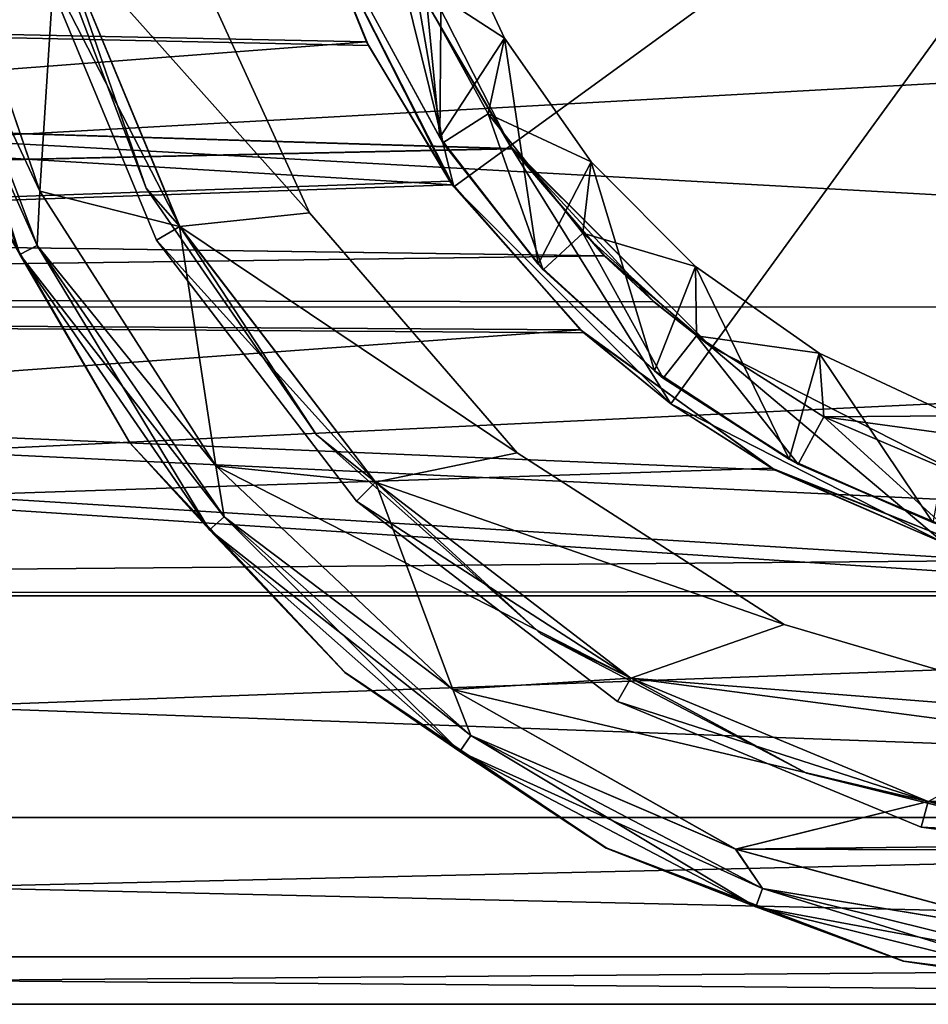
# Model space of a CAD drawing. Header units: metres. Extents: x -40 to 104, y -17 to 17.
# Tile 6 of 115: x -11.45 to -2.98, y -13 to -3.82. Entities that reach past the tile are written whole.
import ezdxf

# ---------------------------------------------------------------- set-up
doc = ezdxf.new("R2010")
doc.units = ezdxf.units.M
doc.layers.add('solid_122529', color=7, linetype='CONTINUOUS')

msp = doc.modelspace()

# ---------------------------------------------------------------- linework, layer by layer
at = {"layer": 'solid_122529'}
for points in [[(-8.083981, -2.626644, -8), (-6.876645, -4.996175, -8), (0, 0, -11.963615)], [(-6.876645, -4.996175, 1108), (-8.083981, -2.626644, 1108), (0, 0, 1111.963623)], [(-6.876645, -4.996175, -8), (-4.996175, -6.876645, -8), (0, 0, -11.963615)], [(-4.996175, -6.876645, 1108), (-6.876645, -4.996175, 1108), (0, 0, 1111.963623)], [(-4.996175, -6.876645, -8), (-2.626644, -8.083981, -8), (0, 0, -11.963615)], [(-2.626644, -8.083981, 1108), (-4.996175, -6.876645, 1108), (0, 0, 1111.963623)], [(-7.531037, -4.918827), (-8.243403, -3.61148), (-7.874624, -1.386226)], [(-7.531037, -4.918827), (-7.874624, -1.386226), (-7.514774, -2.741763)], [(-34.5, -4.17812, 4.979289), (-34.5, -2.223131, 6.108002), (-7.735525, -3.523017, 5.462218)], [(-34.5, -2.223131, -6.108002), (-34.5, -4.17812, -4.979289), (-7.732715, -3.529182, -5.458259)], [(-34.5, -4.17812, 1104.979248), (-34.5, -2.223131, 1106.108032), (-7.735662, -3.522717, 1105.462402)], [(-34.5, -2.223131, 1093.891968), (-34.5, -4.17812, 1095.020752), (-7.732871, -3.528839, 1094.541504)], [(-12.379508, -3.051275, 585.932983), (-11.264029, -5.419179, 586), (-12.225873, -2.604322, 586)], [(-12.379288, -3.05122, 550.066833), (-12.224919, -2.60877, 550), (-11.263397, -5.420496, 550)], [(-12.225873, -2.604322, 586), (-11.264029, -5.419179, 586), (-11.107872, -2.97671, 586)], [(-11.263397, -5.420496, 550), (-12.224919, -2.60877, 550), (-11.107872, -2.97671, 550)], [(-8.702356, -2.826594, 8.5), (-7.402072, -5.378777, 8.5), (-8.084156, -2.625798, 8.5)], [(-7.402072, -5.378777, 1091.5), (-8.702356, -2.826594, 1091.5), (-8.084156, -2.625798, 1091.5)], [(-7.402072, -5.378777, 8.5), (-6.876242, -4.996678, 8.5), (-8.084156, -2.625798, 8.5)], [(-7.735525, -3.523017, 5.462218), (-8.084156, -2.625798, 8.5), (-6.876242, -4.996678, 8.5)], [(-7.402072, -5.378777, 1091.5), (-8.084156, -2.625798, 1091.5), (-6.876242, -4.996678, 1091.5)], [(-7.732871, -3.528839, 1094.541504), (-6.876242, -4.996678, 1091.5), (-8.084156, -2.625798, 1091.5)], [(-7.732715, -3.529182, -5.458259), (-6.876645, -4.996175, -8), (-8.083981, -2.626644, -8)], [(-7.735662, -3.522717, 1105.462402), (-8.083981, -2.626644, 1108), (-6.876645, -4.996175, 1108)], [(-7.768133, -3.445938, 1094), (-6.928222, -3.993017, 1094), (-7.514774, -2.741763, 1094)], [(-7.531037, -4.918827), (-7.514774, -2.741763), (-6.928222, -3.993017)], [(-6.928222, -3.993017, 1094), (-6.928222, -3.993017), (-7.514774, -2.741763)], [(-7.514774, -2.741763, 1094), (-6.928222, -3.993017, 1094), (-7.514774, -2.741763)], [(-8.215815, -4.027758, 12.360306), (-8.724292, -2.758857, 12.703885), (-40.5, -3.364976, 12.556726)], [(-8.716358, -2.783795, 1087.301514), (-8.199239, -4.061405, 1087.650757), (-40.5, -3.364976, 1087.443237)], [(-10.27129, -5.390789, 557.200012), (-11.262925, -2.776062, 557.200012), (-11.108147, -2.976419, 556.812683)], [(-11.108147, -2.976419, 557.58728), (-11.262925, -2.776062, 557.200012), (-10.27129, -5.390789, 557.200012)], [(-8.702356, -2.826594, 8.5), (-8.724292, -2.758857, 12.703885), (-8.215815, -4.027758, 12.360306)], [(-8.702356, -2.826594, 1091.5), (-8.199239, -4.061405, 1087.650757), (-8.716358, -2.783795, 1087.301514)], [(-8.702356, -2.826594, 8.5), (-8.215815, -4.027758, 12.360306), (-7.440596, -5.325414, 11.859173)], [(-8.702356, -2.826594, 8.5), (-7.440596, -5.325414, 11.859173), (-7.402072, -5.378777, 8.5)], [(-7.402072, -5.378777, 1091.5), (-8.199239, -4.061405, 1087.650757), (-8.702356, -2.826594, 1091.5)], [(-11.107918, -2.976981, 586), (-8.7487, -5.622953, 586), (-9.978498, -2.930615, 586)], [(-11.107918, -2.976981, 550), (-9.978498, -2.930615, 550), (-8.7487, -5.622953, 550)], [(-9.978498, -2.930615, 550), (-9.978498, -2.930615, 586), (-8.7487, -5.622953, 586)], [(-8.7487, -5.622953, 550), (-9.978498, -2.930615, 550), (-8.7487, -5.622953, 586)], [(-11.349382, -3.041058, 557.700012), (-11.107906, -2.976354, 557.700012), (-9.959292, -5.75, 557.700012)], [(-11.349382, -3.041058, 556.700012), (-9.959292, -5.75, 556.700012), (-11.107906, -2.976354, 556.700012)], [(-11.264029, -5.419179, 586), (-9.95964, -5.749274, 586), (-11.107872, -2.97671, 586)], [(-11.263397, -5.420496, 550), (-11.107872, -2.97671, 550), (-9.95964, -5.749274, 550)], [(-11.108147, -2.976419, 556.812683), (-11.107918, -2.976981, 550), (-9.959175, -5.749933, 550)], [(-9.959292, -5.75, 556.812683), (-11.108147, -2.976419, 556.812683), (-9.959175, -5.749933, 550)], [(-10.27129, -5.390789, 557.200012), (-11.108147, -2.976419, 556.812683), (-9.959292, -5.75, 556.812683)], [(-9.959292, -5.75, 557.58728), (-11.108147, -2.976419, 557.58728), (-10.27129, -5.390789, 557.200012)], [(-11.107918, -2.976981, 586), (-11.108147, -2.976419, 557.58728), (-9.959292, -5.75, 557.58728)], [(-9.959175, -5.749933, 586), (-8.7487, -5.622953, 586), (-11.107918, -2.976981, 586)], [(-9.959175, -5.749933, 550), (-11.107918, -2.976981, 550), (-8.7487, -5.622953, 550)], [(-9.959175, -5.749933, 586), (-11.107918, -2.976981, 586), (-9.959292, -5.75, 557.58728)], [(-9.959292, -5.75, 556.700012), (-11.107872, -2.97671, 550), (-11.107906, -2.976354, 556.700012)], [(-11.107906, -2.976354, 557.700012), (-11.107872, -2.97671, 586), (-9.95964, -5.749274, 586)], [(-9.959292, -5.75, 557.700012), (-11.107906, -2.976354, 557.700012), (-9.95964, -5.749274, 586)], [(-9.959292, -5.75, 556.700012), (-9.95964, -5.749274, 550), (-11.107872, -2.97671, 550)], [(-12.379288, -3.05122, 550.066833), (-11.289363, -5.925115, 550.066833), (-12.557202, -3.095073, 550.25)], [(-12.557202, -3.095073, 550.25), (-11.451614, -6.010271, 550.25), (-11.905275, -5.221534, 550.5)], [(-11.289363, -5.925115, 550.066833), (-11.451614, -6.010271, 550.25), (-12.557202, -3.095073, 550.25)], [(-12.379508, -3.051275, 585.932983), (-11.289564, -5.92522, 585.932983), (-11.264029, -5.419179, 586)], [(-11.45173, -6.010332, 585.749756), (-11.289564, -5.92522, 585.932983), (-12.379508, -3.051275, 585.932983)], [(-12.379288, -3.05122, 550.066833), (-11.263397, -5.420496, 550), (-11.289363, -5.925115, 550.066833)], [(-10.175798, -5.875, 557.700012), (-11.349382, -3.041058, 557.700012), (-9.959292, -5.75, 557.700012)], [(-11.349382, -3.041058, 556.700012), (-10.175798, -5.875, 556.700012), (-9.959292, -5.75, 556.700012)], [(-10.175798, -5.875, 557.700012), (-10.175798, -5.875, 556.700012), (-11.349382, -3.041058, 556.700012)], [(-10.175798, -5.875, 557.700012), (-11.349382, -3.041058, 556.700012), (-11.349382, -3.041058, 557.700012)], [(16, -3.364645, -12.557036), (16, -6.499997, -11.258332), (-40.5, -3.364976, -12.556726)], [(16, -3.364645, 1112.557007), (-40.5, -3.364976, 1112.556763), (-40.5, -6.499179, 1111.258667)], [(16, -6.499997, 1111.258301), (16, -3.364645, 1112.557007), (-40.5, -6.499179, 1111.258667)], [(-8.215815, -4.027758, 12.360306), (-40.5, -3.364976, 12.556726), (-40.5, -6.499179, 11.258723)], [(16, -6.499997, -11.258332), (-40.5, -6.499179, -11.258723), (-40.5, -3.364976, -12.556726)], [(-7.415249, -5.360651, 1088.156738), (-40.5, -6.499179, 1088.741333), (-40.5, -3.364976, 1087.443237)], [(-8.199239, -4.061405, 1087.650757), (-7.415249, -5.360651, 1088.156738), (-40.5, -3.364976, 1087.443237)], [(-7.504565, -4.968048, 1093.500122), (-7.768133, -3.445938, 1094), (-8.22723, -3.648656, 1093.499878)], [(-7.768133, -3.445938, 1094), (-7.082094, -4.699769, 1094), (-6.928222, -3.993017, 1094)], [(-7.504565, -4.968048, 1093.500122), (-7.082094, -4.699769, 1094), (-7.768133, -3.445938, 1094)], [(-34.5, -4.17812, 1104.979248), (-7.735662, -3.522717, 1105.462402), (-6.859111, -5.020219, 1104.128174)], [(-34.5, -4.17812, 4.979289), (-7.735525, -3.523017, 5.462218), (-6.858924, -5.020474, 4.127848)], [(-34.5, -4.17812, 1095.020752), (-6.856606, -5.02364, 1095.875977), (-7.732871, -3.528839, 1094.541504)], [(-34.5, -4.17812, -4.979289), (-6.856398, -5.023923, -4.123685), (-7.732715, -3.529182, -5.458259)], [(-6.859111, -5.020219, 1104.128174), (-7.735662, -3.522717, 1105.462402), (-6.876645, -4.996175, 1108)], [(-6.858924, -5.020474, 4.127848), (-7.735525, -3.523017, 5.462218), (-6.876242, -4.996678, 8.5)], [(-7.732871, -3.528839, 1094.541504), (-6.856606, -5.02364, 1095.875977), (-6.876242, -4.996678, 1091.5)], [(-7.732715, -3.529182, -5.458259), (-6.856398, -5.023923, -4.123685), (-6.876645, -4.996175, -8)], [(-8.22723, -3.648656, 1093.499878), (-8.243403, -3.61148), (-7.531037, -4.918827)], [(-7.504565, -4.968048, 1093.500122), (-8.22723, -3.648656, 1093.499878), (-7.531037, -4.918827)], [(-7.440596, -5.325414, 11.859173), (-8.215815, -4.027758, 12.360306), (-40.5, -6.499179, 11.258723)], [(-6.616422, -6.100034), (-7.531037, -4.918827), (-6.928222, -3.993017)], [(-7.082094, -4.699769, 1094), (-6.121723, -5.146939, 1094), (-6.928222, -3.993017, 1094)], [(-6.616422, -6.100034), (-6.928222, -3.993017), (-6.121723, -5.146939)], [(-6.121723, -5.146939, 1094), (-6.121723, -5.146939), (-6.928222, -3.993017)], [(-6.928222, -3.993017, 1094), (-6.121723, -5.146939, 1094), (-6.928222, -3.993017)], [(-7.402072, -5.378777, 1091.5), (-7.415249, -5.360651, 1088.156738), (-8.199239, -4.061405, 1087.650757)], [(-34.5, -5.629165, 3.25), (-34.5, -4.17812, 4.979289), (-6.858924, -5.020474, 4.127848)], [(-34.5, -4.17812, -4.979289), (-34.5, -5.629165, -3.25), (-6.856398, -5.023923, -4.123685)], [(-34.5, -5.629165, 1103.25), (-34.5, -4.17812, 1104.979248), (-6.859111, -5.020219, 1104.128174)], [(-34.5, -4.17812, 1095.020752), (-34.5, -5.629165, 1096.75), (-6.856606, -5.02364, 1095.875977)], [(-6.569275, -6.151798, 1093.49939), (-7.082094, -4.699769, 1094), (-7.504565, -4.968048, 1093.500122)], [(-7.082094, -4.699769, 1094), (-6.199906, -5.809749, 1094), (-6.121723, -5.146939, 1094)], [(-6.569275, -6.151798, 1093.49939), (-6.199906, -5.809749, 1094), (-7.082094, -4.699769, 1094)], [(-7.504565, -4.968048, 1093.500122), (-7.531037, -4.918827), (-6.616422, -6.100034)], [(-34.5, -5.629165, 1103.25), (-6.859111, -5.020219, 1104.128174), (-5.997595, -6.023193, 1102.442993)], [(-34.5, -5.629165, 3.25), (-6.858924, -5.020474, 4.127848), (-5.997526, -6.023262, 2.442846)], [(-34.5, -5.629165, 1096.75), (-5.998787, -6.022006, 1097.554077), (-6.856606, -5.02364, 1095.875977)], [(-34.5, -5.629165, -3.25), (-5.998704, -6.022089, -2.44574), (-6.856398, -5.023923, -4.123685)], [(-6.569275, -6.151798, 1093.49939), (-7.504565, -4.968048, 1093.500122), (-6.616422, -6.100034)], [(-7.402072, -5.378777, 8.5), (-5.377725, -7.402592, 8.5), (-6.876242, -4.996678, 8.5)], [(-5.377725, -7.402592, 1091.5), (-7.402072, -5.378777, 1091.5), (-6.876242, -4.996678, 1091.5)], [(-5.535104, -6.450784, -0.798704), (-4.996175, -6.876645, -8), (-6.876645, -4.996175, -8)], [(-5.998704, -6.022089, -2.44574), (-5.535104, -6.450784, -0.798704), (-6.876645, -4.996175, -8)], [(-6.856398, -5.023923, -4.123685), (-5.998704, -6.022089, -2.44574), (-6.876645, -4.996175, -8)], [(-6.859111, -5.020219, 1104.128174), (-6.876645, -4.996175, 1108), (-4.996175, -6.876645, 1108)], [(-5.377725, -7.402592, 8.5), (-4.995701, -6.876725, 8.5), (-6.876242, -4.996678, 8.5)], [(-6.858924, -5.020474, 4.127848), (-6.876242, -4.996678, 8.5), (-4.995701, -6.876725, 8.5)], [(-5.377725, -7.402592, 1091.5), (-6.876242, -4.996678, 1091.5), (-4.995701, -6.876725, 1091.5)], [(-5.535113, -6.450777, 1099.201172), (-4.995701, -6.876725, 1091.5), (-6.876242, -4.996678, 1091.5)], [(-5.998787, -6.022006, 1097.554077), (-5.535113, -6.450777, 1099.201172), (-6.876242, -4.996678, 1091.5)], [(-6.856606, -5.02364, 1095.875977), (-5.998787, -6.022006, 1097.554077), (-6.876242, -4.996678, 1091.5)], [(-5.997595, -6.023193, 1102.442993), (-6.859111, -5.020219, 1104.128174), (-4.996175, -6.876645, 1108)], [(-5.997526, -6.023262, 2.442846), (-6.858924, -5.020474, 4.127848), (-4.995701, -6.876725, 8.5)], [(-11.905275, -5.221534, 550.5), (-10.425529, -7.765846, 585.5), (-11.906002, -5.219877, 585.5)], [(-11.45173, -6.010332, 585.749756), (-11.906002, -5.219877, 585.5), (-10.425529, -7.765846, 585.5)], [(-11.905275, -5.221534, 550.5), (-10.425379, -7.766046, 550.5), (-10.425529, -7.765846, 585.5)], [(-11.451614, -6.010271, 550.25), (-10.425379, -7.766046, 550.5), (-11.905275, -5.221534, 550.5)], [(-5.531419, -7.094853), (-6.616422, -6.100034), (-6.121723, -5.146939)], [(-6.199906, -5.809749, 1094), (-5.146939, -6.121723, 1094), (-6.121723, -5.146939, 1094)], [(-5.531419, -7.094853), (-6.121723, -5.146939), (-5.146939, -6.121723)], [(-5.146939, -6.121723, 1094), (-5.146939, -6.121723), (-6.121723, -5.146939)], [(-6.121723, -5.146939, 1094), (-5.146939, -6.121723, 1094), (-6.121723, -5.146939)], [(-6.219734, -6.711981, 11.133252), (-7.440596, -5.325414, 11.859173), (-40.5, -6.499179, 11.258723)], [(-7.415249, -5.360651, 1088.156738), (-6.188148, -6.741112, 1088.884399), (-40.5, -6.499179, 1088.741333)], [(-8.682725, -7.692223, 557.200012), (-10.27129, -5.390789, 557.200012), (-9.959292, -5.75, 556.812683)], [(-9.959292, -5.75, 557.58728), (-10.27129, -5.390789, 557.200012), (-8.682725, -7.692223, 557.200012)], [(-7.402072, -5.378777, 8.5), (-7.440596, -5.325414, 11.859173), (-6.219734, -6.711981, 11.133252)], [(-7.402072, -5.378777, 1091.5), (-6.188148, -6.741112, 1088.884399), (-7.415249, -5.360651, 1088.156738)], [(-7.402072, -5.378777, 8.5), (-6.219734, -6.711981, 11.133252), (-5.377725, -7.402592, 8.5)], [(-5.377725, -7.402592, 1091.5), (-6.188148, -6.741112, 1088.884399), (-7.402072, -5.378777, 1091.5)], [(-11.289564, -5.92522, 585.932983), (-9.621172, -7.980114, 586), (-11.264029, -5.419179, 586)], [(-11.289363, -5.925115, 550.066833), (-11.263397, -5.420496, 550), (-9.621193, -7.980091, 550)], [(-11.264029, -5.419179, 586), (-9.621172, -7.980114, 586), (-9.95964, -5.749274, 586)], [(-9.621193, -7.980091, 550), (-11.263397, -5.420496, 550), (-9.95964, -5.749274, 550)], [(-34.5, -6.40125, 1.128713), (-34.5, -5.629165, 3.25), (-5.997526, -6.023262, 2.442846)], [(-34.5, -5.629165, -3.25), (-34.5, -6.40125, -1.128713), (-5.998704, -6.022089, -2.44574)], [(-34.5, -6.40125, 1101.128662), (-34.5, -5.629165, 1103.25), (-5.997595, -6.023193, 1102.442993)], [(-34.5, -5.629165, 1096.75), (-34.5, -6.40125, 1098.871338), (-5.998787, -6.022006, 1097.554077)], [(-9.959175, -5.749933, 586), (-6.810571, -7.859586, 586), (-8.7487, -5.622953, 586)], [(-9.959175, -5.749933, 550), (-8.7487, -5.622953, 550), (-6.810571, -7.859586, 550)], [(-8.7487, -5.622953, 550), (-8.7487, -5.622953, 586), (-6.810571, -7.859586, 586)], [(-6.810571, -7.859586, 550), (-8.7487, -5.622953, 550), (-6.810571, -7.859586, 586)], [(-10.175798, -5.875, 557.700012), (-9.959292, -5.75, 557.700012), (-8.131552, -8.131552, 557.700012)], [(-10.175798, -5.875, 556.700012), (-8.131552, -8.131552, 556.700012), (-9.959292, -5.75, 556.700012)], [(-9.621193, -7.980091, 550), (-9.95964, -5.749274, 550), (-8.131073, -8.132223, 550)], [(-8.131552, -8.131552, 556.700012), (-8.131073, -8.132223, 550), (-9.95964, -5.749274, 550)], [(-8.131552, -8.131552, 556.700012), (-9.95964, -5.749274, 550), (-9.959292, -5.75, 556.700012)], [(-9.621172, -7.980114, 586), (-8.131073, -8.132223, 586), (-9.95964, -5.749274, 586)], [(-9.959292, -5.75, 557.700012), (-9.95964, -5.749274, 586), (-8.131073, -8.132223, 586)], [(-9.959292, -5.75, 556.812683), (-9.959175, -5.749933, 550), (-8.1321, -8.131248, 550)], [(-9.959175, -5.749933, 586), (-9.959292, -5.75, 557.58728), (-8.131728, -8.131728, 557.58728)], [(-8.131552, -8.131552, 557.700012), (-9.959292, -5.75, 557.700012), (-8.131073, -8.132223, 586)], [(-8.131728, -8.131728, 556.812683), (-9.959292, -5.75, 556.812683), (-8.1321, -8.131248, 550)], [(-8.682725, -7.692223, 557.200012), (-9.959292, -5.75, 556.812683), (-8.131728, -8.131728, 556.812683)], [(-8.131728, -8.131728, 557.58728), (-9.959292, -5.75, 557.58728), (-8.682725, -7.692223, 557.200012)], [(-8.1321, -8.131248, 586), (-6.810571, -7.859586, 586), (-9.959175, -5.749933, 586)], [(-8.1321, -8.131248, 550), (-9.959175, -5.749933, 550), (-6.810571, -7.859586, 550)], [(-8.1321, -8.131248, 586), (-9.959175, -5.749933, 586), (-8.131728, -8.131728, 557.58728)], [(-5.449533, -7.162583, 1093.498413), (-6.199906, -5.809749, 1094), (-6.569275, -6.151798, 1093.49939)], [(-6.199906, -5.809749, 1094), (-5.13747, -6.76867, 1094), (-5.146939, -6.121723, 1094)], [(-5.449533, -7.162583, 1093.498413), (-5.13747, -6.76867, 1094), (-6.199906, -5.809749, 1094)], [(-11.45173, -6.010332, 585.749756), (-9.680597, -8.576261, 585.749756), (-11.289564, -5.92522, 585.932983)], [(-11.289363, -5.925115, 550.066833), (-9.543342, -8.454663, 550.066833), (-11.451614, -6.010271, 550.25)], [(-11.289564, -5.92522, 585.932983), (-9.543511, -8.454814, 585.932983), (-9.621172, -7.980114, 586)], [(-9.680597, -8.576261, 585.749756), (-9.543511, -8.454814, 585.932983), (-11.289564, -5.92522, 585.932983)], [(-11.289363, -5.925115, 550.066833), (-9.621193, -7.980091, 550), (-9.543342, -8.454663, 550.066833)], [(-8.308325, -8.308325, 557.700012), (-10.175798, -5.875, 557.700012), (-8.131552, -8.131552, 557.700012)], [(-10.175798, -5.875, 556.700012), (-8.308325, -8.308325, 556.700012), (-8.131552, -8.131552, 556.700012)], [(-8.308325, -8.308325, 557.700012), (-8.308325, -8.308325, 556.700012), (-10.175798, -5.875, 556.700012)], [(-8.308325, -8.308325, 557.700012), (-10.175798, -5.875, 556.700012), (-10.175798, -5.875, 557.700012)], [(-34.5, -6.40125, 1098.871338), (-5.535113, -6.450777, 1099.201172), (-5.998787, -6.022006, 1097.554077)], [(-34.5, -6.40125, -1.128713), (-5.535104, -6.450784, -0.798704), (-5.998704, -6.022089, -2.44574)], [(-34.5, -6.40125, 1101.128662), (-5.997595, -6.023193, 1102.442993), (-5.533497, -6.452163, 1100.787231)], [(-34.5, -6.40125, 1.128713), (-5.997526, -6.023262, 2.442846), (-5.533494, -6.452166, 0.787211)], [(-11.45173, -6.010332, 585.749756), (-10.425529, -7.765846, 585.5), (-9.680597, -8.576261, 585.749756)], [(-11.451614, -6.010271, 550.25), (-9.680499, -8.576174, 550.25), (-10.425379, -7.766046, 550.5)], [(-9.543342, -8.454663, 550.066833), (-9.680499, -8.576174, 550.25), (-11.451614, -6.010271, 550.25)], [(-5.533497, -6.452163, 1100.787231), (-5.997595, -6.023193, 1102.442993), (-4.996175, -6.876645, 1108)], [(-5.533494, -6.452166, 0.787211), (-5.997526, -6.023262, 2.442846), (-4.995701, -6.876725, 8.5)], [(-6.569275, -6.151798, 1093.49939), (-6.616422, -6.100034), (-5.531419, -7.094853)], [(-4.2747, -7.916658), (-5.531419, -7.094853), (-5.146939, -6.121723)], [(-4.2747, -7.916658), (-5.146939, -6.121723), (-3.993017, -6.928222)], [(-3.993017, -6.928222, 1094), (-3.993017, -6.928222), (-5.146939, -6.121723)], [(-5.146939, -6.121723, 1094), (-3.993017, -6.928222, 1094), (-5.146939, -6.121723)], [(-5.13747, -6.76867, 1094), (-3.993017, -6.928222, 1094), (-5.146939, -6.121723, 1094)], [(-5.449533, -7.162583, 1093.498413), (-6.569275, -6.151798, 1093.49939), (-5.531419, -7.094853)], [(-34.5, -6.40125, 1.128713), (-5.533494, -6.452166, 0.787211), (-5.535104, -6.450784, -0.798704)], [(-34.5, -6.40125, -1.128713), (-34.5, -6.40125, 1.128713), (-5.535104, -6.450784, -0.798704)], [(-34.5, -6.40125, 1101.128662), (-5.533497, -6.452163, 1100.787231), (-5.535113, -6.450777, 1099.201172)], [(-34.5, -6.40125, 1098.871338), (-34.5, -6.40125, 1101.128662), (-5.535113, -6.450777, 1099.201172)], [(-6.219734, -6.711981, 11.133252), (-40.5, -6.499179, 11.258723), (-40.5, -9.192948, 9.191648)], [(16, -9.192387, -9.192389), (-40.5, -9.192948, -9.191648), (-40.5, -6.499179, -11.258723)], [(16, -6.499997, -11.258332), (16, -9.192387, -9.192389), (-40.5, -6.499179, -11.258723)], [(16, -6.499997, 1111.258301), (-40.5, -6.499179, 1111.258667), (-40.5, -9.192948, 1109.19165)], [(0, -9.15, 1090.765381), (-40.5, -9.192948, 1090.80835), (-40.5, -6.499179, 1088.741333)], [(-2.247114, -8.869053, 1090.495239), (0, -9.15, 1090.765381), (-40.5, -6.499179, 1088.741333)], [(-4.40385, -8.019979, 1089.768677), (-2.247114, -8.869053, 1090.495239), (-40.5, -6.499179, 1088.741333)], [(-6.188148, -6.741112, 1088.884399), (-4.40385, -8.019979, 1089.768677), (-40.5, -6.499179, 1088.741333)], [(16, -9.192387, 1109.192383), (16, -6.499997, 1111.258301), (-40.5, -9.192948, 1109.19165)], [(-5.535113, -6.450777, 1099.201172), (-4.996175, -6.876645, 1108), (-4.995701, -6.876725, 1091.5)], [(-5.535113, -6.450777, 1099.201172), (-5.533497, -6.452163, 1100.787231), (-4.996175, -6.876645, 1108)], [(-5.535104, -6.450784, -0.798704), (-4.995701, -6.876725, 8.5), (-4.996175, -6.876645, -8)], [(-5.535104, -6.450784, -0.798704), (-5.533494, -6.452166, 0.787211), (-4.995701, -6.876725, 8.5)], [(-4.436827, -8.001779, 10.245562), (-6.219734, -6.711981, 11.133252), (-40.5, -9.192948, 9.191648)], [(-5.377725, -7.402592, 8.5), (-6.219734, -6.711981, 11.133252), (-4.436827, -8.001779, 10.245562)], [(-5.377725, -7.402592, 1091.5), (-4.40385, -8.019979, 1089.768677), (-6.188148, -6.741112, 1088.884399)], [(-4.18893, -7.965731, 1093.499268), (-5.13747, -6.76867, 1094), (-5.449533, -7.162583, 1093.498413)], [(-5.13747, -6.76867, 1094), (-3.949782, -7.522547, 1094), (-3.993017, -6.928222, 1094)], [(-4.18893, -7.965731, 1093.499268), (-3.949782, -7.522547, 1094), (-5.13747, -6.76867, 1094)], [(-5.377725, -7.402592, 8.5), (-2.828222, -8.70175, 8.5), (-4.995701, -6.876725, 8.5)], [(-2.828222, -8.70175, 1091.5), (-5.377725, -7.402592, 1091.5), (-4.995701, -6.876725, 1091.5)], [(-4.996175, -6.876645, -8), (-4.995701, -6.876725, 8.5), (-2.62731, -8.083592, 8.5)], [(-4.996175, -6.876645, -8), (-2.62731, -8.083592, 8.5), (-2.626644, -8.083981, -8)], [(-2.626644, -8.083981, 1108), (-4.995701, -6.876725, 1091.5), (-4.996175, -6.876645, 1108)], [(-2.828222, -8.70175, 8.5), (-2.62731, -8.083592, 8.5), (-4.995701, -6.876725, 8.5)], [(-2.828222, -8.70175, 1091.5), (-4.995701, -6.876725, 1091.5), (-2.62731, -8.083592, 1091.5)], [(-2.626644, -8.083981, 1108), (-2.62731, -8.083592, 1091.5), (-4.995701, -6.876725, 1091.5)], [(-2.935197, -8.507244), (-4.2747, -7.916658), (-3.993017, -6.928222)], [(-2.935197, -8.507244), (-3.993017, -6.928222), (-2.744321, -7.514265)], [(-2.744321, -7.514265, 1094), (-2.744321, -7.514265), (-3.993017, -6.928222)], [(-3.993017, -6.928222, 1094), (-2.744321, -7.514265, 1094), (-3.993017, -6.928222)], [(-3.949782, -7.522547, 1094), (-2.744321, -7.514265, 1094), (-3.993017, -6.928222, 1094)], [(-5.449533, -7.162583, 1093.498413), (-5.531419, -7.094853), (-4.2747, -7.916658)], [(-4.18893, -7.965731, 1093.499268), (-5.449533, -7.162583, 1093.498413), (-4.2747, -7.916658)], [(-5.377725, -7.402592, 8.5), (-4.436827, -8.001779, 10.245562), (-2.828222, -8.70175, 8.5)], [(-2.828222, -8.70175, 1091.5), (-4.40385, -8.019979, 1089.768677), (-5.377725, -7.402592, 1091.5)], [(-2.828549, -8.543963, 1093.50061), (-3.949782, -7.522547, 1094), (-4.18893, -7.965731, 1093.499268)], [(-3.949782, -7.522547, 1094), (-1.418193, -7.868265, 1094), (-2.744321, -7.514265, 1094)], [(-3.949782, -7.522547, 1094), (-2.661745, -8.072287, 1094), (-1.418193, -7.868265, 1094)], [(-2.828549, -8.543963, 1093.50061), (-2.661745, -8.072287, 1094), (-3.949782, -7.522547, 1094)], [(-6.589551, -9.546613, 557.200012), (-8.682725, -7.692223, 557.200012), (-8.131728, -8.131728, 556.812683)], [(-8.131728, -8.131728, 557.58728), (-8.682725, -7.692223, 557.200012), (-6.589551, -9.546613, 557.200012)], [(-8.417995, -9.90643, 550.5), (-8.416941, -9.907326, 585.5), (-10.425529, -7.765846, 585.5)], [(-9.680597, -8.576261, 585.749756), (-10.425529, -7.765846, 585.5), (-8.416941, -9.907326, 585.5)], [(-10.425379, -7.766046, 550.5), (-8.417995, -9.90643, 550.5), (-10.425529, -7.765846, 585.5)], [(-9.680499, -8.576174, 550.25), (-8.417995, -9.90643, 550.5), (-10.425379, -7.766046, 550.5)], [(-8.1321, -8.131248, 586), (-4.320829, -9.459836, 586), (-6.810571, -7.859586, 586)], [(-8.1321, -8.131248, 550), (-6.810571, -7.859586, 550), (-4.320829, -9.459836, 550)], [(-6.810571, -7.859586, 550), (-6.810571, -7.859586, 586), (-4.320829, -9.459836, 586)], [(-4.320829, -9.459836, 550), (-6.810571, -7.859586, 550), (-4.320829, -9.459836, 586)], [(-9.621193, -7.980091, 550), (-8.131073, -8.132223, 550), (-5.750478, -9.958833, 550)], [(-7.412029, -10.065327, 550), (-9.621193, -7.980091, 550), (-5.750478, -9.958833, 550)], [(-9.543342, -8.454663, 550.066833), (-9.621193, -7.980091, 550), (-7.412029, -10.065327, 550)], [(-9.621172, -7.980114, 586), (-7.410626, -10.066359, 586), (-8.131073, -8.132223, 586)], [(-9.543511, -8.454814, 585.932983), (-7.410626, -10.066359, 586), (-9.621172, -7.980114, 586)], [(-4.18893, -7.965731, 1093.499268), (-4.2747, -7.916658), (-2.935197, -8.507244)], [(-2.828549, -8.543963, 1093.50061), (-4.18893, -7.965731, 1093.499268), (-2.935197, -8.507244)], [(-2.269414, -8.863354, 9.510045), (-4.436827, -8.001779, 10.245562), (-40.5, -9.192948, 9.191648)], [(-2.828222, -8.70175, 8.5), (-4.436827, -8.001779, 10.245562), (-2.269414, -8.863354, 9.510045)], [(-2.828222, -8.70175, 1091.5), (-2.247114, -8.869053, 1090.495239), (-4.40385, -8.019979, 1089.768677)], [(-8.308325, -8.308325, 557.700012), (-8.131552, -8.131552, 557.700012), (-5.75, -9.959292, 557.700012)], [(-8.308325, -8.308325, 556.700012), (-5.75, -9.959292, 556.700012), (-8.131552, -8.131552, 556.700012)], [(-5.75, -9.959292, 586), (-4.320829, -9.459836, 586), (-8.1321, -8.131248, 586)], [(-5.75, -9.959292, 550), (-8.1321, -8.131248, 550), (-4.320829, -9.459836, 550)], [(-8.131728, -8.131728, 556.812683), (-8.1321, -8.131248, 550), (-5.75, -9.959292, 550)], [(-8.1321, -8.131248, 586), (-8.131728, -8.131728, 557.58728), (-5.75, -9.959292, 557.58728)], [(-5.75, -9.959292, 586), (-8.1321, -8.131248, 586), (-5.75, -9.959292, 557.58728)], [(-5.75, -9.959292, 556.812683), (-8.131728, -8.131728, 556.812683), (-5.75, -9.959292, 550)], [(-6.589551, -9.546613, 557.200012), (-8.131728, -8.131728, 556.812683), (-5.75, -9.959292, 556.812683)], [(-5.75, -9.959292, 557.58728), (-8.131728, -8.131728, 557.58728), (-6.589551, -9.546613, 557.200012)], [(-5.75, -9.959292, 556.700012), (-8.131073, -8.132223, 550), (-8.131552, -8.131552, 556.700012)], [(-8.131552, -8.131552, 557.700012), (-8.131073, -8.132223, 586), (-5.750478, -9.958833, 586)], [(-5.75, -9.959292, 557.700012), (-8.131552, -8.131552, 557.700012), (-5.750478, -9.958833, 586)], [(-5.75, -9.959292, 556.700012), (-5.750478, -9.958833, 550), (-8.131073, -8.132223, 550)], [(-7.410626, -10.066359, 586), (-5.750478, -9.958833, 586), (-8.131073, -8.132223, 586)], [(-5.875, -10.175798, 557.700012), (-8.308325, -8.308325, 557.700012), (-5.75, -9.959292, 557.700012)], [(-8.308325, -8.308325, 556.700012), (-5.875, -10.175798, 556.700012), (-5.75, -9.959292, 556.700012)], [(-5.875, -10.175798, 557.700012), (-5.875, -10.175798, 556.700012), (-8.308325, -8.308325, 556.700012)], [(-5.875, -10.175798, 557.700012), (-8.308325, -8.308325, 556.700012), (-8.308325, -8.308325, 557.700012)], [(-9.680597, -8.576261, 585.749756), (-7.346863, -10.643768, 585.749756), (-9.543511, -8.454814, 585.932983)], [(-9.543342, -8.454663, 550.066833), (-7.242697, -10.492857, 550.066833), (-9.680499, -8.576174, 550.25)], [(-9.543511, -8.454814, 585.932983), (-7.242826, -10.493044, 585.932983), (-7.410626, -10.066359, 586)], [(-7.346863, -10.643768, 585.749756), (-7.242826, -10.493044, 585.932983), (-9.543511, -8.454814, 585.932983)], [(-9.543342, -8.454663, 550.066833), (-7.412029, -10.065327, 550), (-7.242697, -10.492857, 550.066833)], [(-9.680597, -8.576261, 585.749756), (-8.416941, -9.907326, 585.5), (-7.346863, -10.643768, 585.749756)], [(-9.680499, -8.576174, 550.25), (-7.346788, -10.643661, 550.25), (-8.417995, -9.90643, 550.5)], [(-7.242697, -10.492857, 550.066833), (-7.346788, -10.643661, 550.25), (-9.680499, -8.576174, 550.25)], [(0, -9.15, 9.234582), (-2.269414, -8.863354, 9.510045), (-40.5, -9.192948, 9.191648)], [(0, -9.15, 9.234582), (-40.5, -9.192948, 9.191648), (16, -9.192387, 9.192389)], [(16, -9.192387, 1090.807617), (-40.5, -9.192948, 1090.80835), (0, -9.15, 1090.765381)], [(16, -9.192387, 9.192389), (-40.5, -9.192948, 9.191648), (-40.5, -11.257812, 6.50054)], [(16, -11.258329, 6.500001), (16, -9.192387, 9.192389), (-40.5, -11.257812, 6.50054)], [(16, -9.192387, -9.192389), (16, -11.258329, -6.500001), (-40.5, -9.192948, -9.191648)], [(16, -9.192387, 1109.192383), (-40.5, -9.192948, 1109.19165), (-40.5, -11.257812, 1106.500488)], [(16, -11.258329, 1106.5), (16, -9.192387, 1109.192383), (-40.5, -11.257812, 1106.500488)], [(16, -9.192387, 1090.807617), (16, -11.258329, 1093.5), (-40.5, -9.192948, 1090.80835)], [(16, -11.258329, -6.500001), (-40.5, -11.257812, -6.50054), (-40.5, -9.192948, -9.191648)], [(16, -11.258329, 1093.5), (-40.5, -11.257812, 1093.499512), (-40.5, -9.192948, 1090.80835)], [(-5.75, -9.959292, 586), (-1.480522, -10.294063, 586), (-4.320829, -9.459836, 586)], [(-5.75, -9.959292, 550), (-4.320829, -9.459836, 550), (-1.480522, -10.294063, 550)], [(-4.320829, -9.459836, 550), (-4.320829, -9.459836, 586), (-1.480522, -10.294063, 586)], [(-1.480522, -10.294063, 550), (-4.320829, -9.459836, 550), (-1.480522, -10.294063, 586)], [(-4.113417, -10.846189, 557.200012), (-6.589551, -9.546613, 557.200012), (-5.75, -9.959292, 556.812683)], [(-5.75, -9.959292, 557.58728), (-6.589551, -9.546613, 557.200012), (-4.113417, -10.846189, 557.200012)], [(-8.417995, -9.90643, 550.5), (-5.982241, -11.541784, 550.5), (-8.416941, -9.907326, 585.5)], [(-7.346788, -10.643661, 550.25), (-5.982241, -11.541784, 550.5), (-8.417995, -9.90643, 550.5)], [(-5.982241, -11.541784, 550.5), (-5.979807, -11.543046, 585.5), (-8.416941, -9.907326, 585.5)], [(-7.346863, -10.643768, 585.749756), (-8.416941, -9.907326, 585.5), (-5.979807, -11.543046, 585.5)], [(-7.412029, -10.065327, 550), (-5.750478, -9.958833, 550), (-2.975882, -11.108272, 550)], [(-7.410626, -10.066359, 586), (-2.975882, -11.108272, 586), (-5.750478, -9.958833, 586)], [(-5.875, -10.175798, 557.700012), (-5.75, -9.959292, 557.700012), (-2.976354, -11.107906, 557.700012)], [(-5.875, -10.175798, 556.700012), (-2.976354, -11.107906, 556.700012), (-5.75, -9.959292, 556.700012)], [(-2.976354, -11.107906, 556.700012), (-2.975882, -11.108272, 550), (-5.750478, -9.958833, 550)], [(-2.976354, -11.107906, 556.700012), (-5.750478, -9.958833, 550), (-5.75, -9.959292, 556.700012)], [(-5.75, -9.959292, 557.700012), (-5.750478, -9.958833, 586), (-2.975882, -11.108272, 586)], [(-2.976354, -11.107906, 557.700012), (-5.75, -9.959292, 557.700012), (-2.975882, -11.108272, 586)], [(-2.975817, -11.10823, 586), (-1.480522, -10.294063, 586), (-5.75, -9.959292, 586)], [(2.975817, -11.10823, 550), (-5.75, -9.959292, 550), (-1.480522, -10.294063, 550)], [(2.975817, -11.10823, 550), (-2.975817, -11.10823, 550), (-5.75, -9.959292, 550)], [(-5.75, -9.959292, 556.812683), (-5.75, -9.959292, 550), (-2.975817, -11.10823, 550)], [(-2.976419, -11.108147, 556.812683), (-5.75, -9.959292, 556.812683), (-2.975817, -11.10823, 550)], [(-4.113417, -10.846189, 557.200012), (-5.75, -9.959292, 556.812683), (-2.976419, -11.108147, 556.812683)], [(-2.976419, -11.108147, 557.58728), (-5.75, -9.959292, 557.58728), (-4.113417, -10.846189, 557.200012)], [(-5.75, -9.959292, 586), (-5.75, -9.959292, 557.58728), (-2.976419, -11.108147, 557.58728)], [(-2.975817, -11.10823, 586), (-5.75, -9.959292, 586), (-2.976419, -11.108147, 557.58728)], [(-4.773319, -11.552762, 550), (-7.412029, -10.065327, 550), (-2.975882, -11.108272, 550)], [(-7.242697, -10.492857, 550.066833), (-7.412029, -10.065327, 550), (-4.773319, -11.552762, 550)], [(-7.410626, -10.066359, 586), (-4.770185, -11.554051, 586), (-2.975882, -11.108272, 586)], [(-7.242826, -10.493044, 585.932983), (-4.770185, -11.554051, 586), (-7.410626, -10.066359, 586)], [(-3.041058, -11.349382, 557.700012), (-5.875, -10.175798, 557.700012), (-2.976354, -11.107906, 557.700012)], [(-5.875, -10.175798, 556.700012), (-3.041058, -11.349382, 556.700012), (-2.976354, -11.107906, 556.700012)], [(-3.041058, -11.349382, 557.700012), (-3.041058, -11.349382, 556.700012), (-5.875, -10.175798, 556.700012)], [(-3.041058, -11.349382, 557.700012), (-5.875, -10.175798, 556.700012), (-5.875, -10.175798, 557.700012)], [(-7.346863, -10.643768, 585.749756), (-4.586156, -12.092699, 585.749756), (-7.242826, -10.493044, 585.932983)], [(-7.242697, -10.492857, 550.066833), (-4.521132, -11.921245, 550.066833), (-7.346788, -10.643661, 550.25)], [(-7.242826, -10.493044, 585.932983), (-4.521212, -11.921456, 585.932983), (-4.770185, -11.554051, 586)], [(-4.586156, -12.092699, 585.749756), (-4.521212, -11.921456, 585.932983), (-7.242826, -10.493044, 585.932983)], [(-7.242697, -10.492857, 550.066833), (-4.773319, -11.552762, 550), (-4.521132, -11.921245, 550.066833)], [(-7.346863, -10.643768, 585.749756), (-5.979807, -11.543046, 585.5), (-4.586156, -12.092699, 585.749756)], [(-7.346788, -10.643661, 550.25), (-4.58611, -12.092577, 550.25), (-5.982241, -11.541784, 550.5)], [(-4.521132, -11.921245, 550.066833), (-4.58611, -12.092577, 550.25), (-7.346788, -10.643661, 550.25)], [(-1.398226, -11.515423, 557.200012), (-4.113417, -10.846189, 557.200012), (-2.976419, -11.108147, 556.812683)], [(-2.976419, -11.108147, 557.58728), (-4.113417, -10.846189, 557.200012), (-1.398226, -11.515423, 557.200012)], [(-4.773319, -11.552762, 550), (-2.975882, -11.108272, 550), (0, -11.499799, 550)], [(-4.770185, -11.554051, 586), (0, -11.499799, 586), (-2.975882, -11.108272, 586)], [(-3.041058, -11.349382, 557.700012), (-2.976354, -11.107906, 557.700012), (0, -11.5, 557.700012)], [(-3.041058, -11.349382, 556.700012), (0, -11.5, 556.700012), (-2.976354, -11.107906, 556.700012)], [(-2.976419, -11.108147, 556.812683), (-2.975817, -11.10823, 550), (0, -11.499866, 550)], [(0, -11.5, 556.812683), (-2.976419, -11.108147, 556.812683), (0, -11.499866, 550)], [(-1.398226, -11.515423, 557.200012), (-2.976419, -11.108147, 556.812683), (0, -11.5, 556.812683)], [(0, -11.5, 557.58728), (-2.976419, -11.108147, 557.58728), (-1.398226, -11.515423, 557.200012)], [(-2.975817, -11.10823, 586), (-2.976419, -11.108147, 557.58728), (0, -11.5, 557.58728)], [(0, -11.5, 556.700012), (-2.975882, -11.108272, 550), (-2.976354, -11.107906, 556.700012)], [(-2.976354, -11.107906, 557.700012), (-2.975882, -11.108272, 586), (0, -11.499799, 586)], [(0, -11.5, 557.700012), (-2.976354, -11.107906, 557.700012), (0, -11.499799, 586)], [(0, -11.5, 556.700012), (0, -11.499799, 550), (-2.975882, -11.108272, 550)], [(16, -11.258329, 6.500001), (-40.5, -11.257812, 6.50054), (-40.5, -12.557177, 3.36404)], [(16, -12.557034, -3.364651), (-40.5, -12.557177, -3.36404), (-40.5, -11.257812, -6.50054)], [(16, -11.258329, -6.500001), (16, -12.557034, -3.364651), (-40.5, -11.257812, -6.50054)], [(16, -11.258329, 1106.5), (-40.5, -11.257812, 1106.500488), (-40.5, -12.557177, 1103.364014)], [(16, -12.557034, 1096.635376), (-40.5, -12.557177, 1096.635986), (-40.5, -11.257812, 1093.499512)], [(16, -11.258329, 1093.5), (16, -12.557034, 1096.635376), (-40.5, -11.257812, 1093.499512)], [(16, -12.557034, 3.364651), (16, -11.258329, 6.500001), (-40.5, -12.557177, 3.36404)], [(16, -12.557034, 1103.364624), (16, -11.258329, 1106.5), (-40.5, -12.557177, 1103.364014)], [(0, -11.75, 557.700012), (-3.041058, -11.349382, 557.700012), (0, -11.5, 557.700012)], [(-3.041058, -11.349382, 556.700012), (0, -11.75, 556.700012), (0, -11.5, 556.700012)], [(0, -11.75, 557.700012), (0, -11.75, 556.700012), (-3.041058, -11.349382, 556.700012)], [(0, -11.75, 557.700012), (-3.041058, -11.349382, 556.700012), (-3.041058, -11.349382, 557.700012)], [(-5.982241, -11.541784, 550.5), (-3.20975, -12.59752, 550.5), (-5.979807, -11.543046, 585.5)], [(-4.58611, -12.092577, 550.25), (-3.20975, -12.59752, 550.5), (-5.982241, -11.541784, 550.5)], [(-3.20975, -12.59752, 550.5), (-3.203419, -12.599132, 585.5), (-5.979807, -11.543046, 585.5)], [(-4.586156, -12.092699, 585.749756), (-5.979807, -11.543046, 585.5), (-3.203419, -12.599132, 585.5)], [(4.700207, -11.582684, 550), (-4.773319, -11.552762, 550), (0, -11.499799, 550)], [(4.700207, -11.582684, 550), (-1.712249, -12.382101, 550), (-4.773319, -11.552762, 550)], [(-4.521132, -11.921245, 550.066833), (-4.773319, -11.552762, 550), (-1.712249, -12.382101, 550)], [(-4.770185, -11.554051, 586), (4.708699, -11.579239, 586), (0, -11.499799, 586)], [(-4.770185, -11.554051, 586), (-1.704187, -12.383214, 586), (4.708699, -11.579239, 586)], [(-4.521212, -11.921456, 585.932983), (-1.704187, -12.383214, 586), (-4.770185, -11.554051, 586)], [(-4.586156, -12.092699, 585.749756), (-1.558918, -12.838846, 585.749756), (-4.521212, -11.921456, 585.932983)], [(-4.521132, -11.921245, 550.066833), (-1.536815, -12.656813, 550.066833), (-4.58611, -12.092577, 550.25)], [(-4.521212, -11.921456, 585.932983), (-1.536843, -12.657038, 585.932983), (-1.704187, -12.383214, 586)], [(-1.558918, -12.838846, 585.749756), (-1.536843, -12.657038, 585.932983), (-4.521212, -11.921456, 585.932983)], [(-4.521132, -11.921245, 550.066833), (-1.712249, -12.382101, 550), (-1.536815, -12.656813, 550.066833)], [(-4.586156, -12.092699, 585.749756), (-3.203419, -12.599132, 585.5), (-1.558918, -12.838846, 585.749756)], [(-4.58611, -12.092577, 550.25), (-1.558902, -12.838717, 550.25), (-3.20975, -12.59752, 550.5)], [(-1.536815, -12.656813, 550.066833), (-1.558902, -12.838717, 550.25), (-4.58611, -12.092577, 550.25)], [(16, -12.557034, 3.364651), (-40.5, -12.557177, 3.36404), (-40.5, -12.999773)], [(16, -13, 0), (16, -12.557034, 3.364651), (-40.5, -12.999773)], [(16, -12.557034, -3.364651), (16, -13, 0), (-40.5, -12.557177, -3.36404)], [(16, -12.557034, 1103.364624), (-40.5, -12.557177, 1103.364014), (-40.5, -12.999773, 1100)], [(16, -13, 1100), (16, -12.557034, 1103.364624), (-40.5, -12.999773, 1100)], [(16, -12.557034, 1096.635376), (16, -13, 1100), (-40.5, -12.557177, 1096.635986)], [(16, -13, 0), (-40.5, -12.999773), (-40.5, -12.557177, -3.36404)], [(16, -13, 1100), (-40.5, -12.999773, 1100), (-40.5, -12.557177, 1096.635986)], [(-3.20975, -12.59752, 550.5), (-0.046016, -12.999919, 550.5), (-3.203419, -12.599132, 585.5)], [(-1.558902, -12.838717, 550.25), (-0.046016, -12.999919, 550.5), (-3.20975, -12.59752, 550.5)], [(-0.046016, -12.999919, 550.5), (-0.035968, -12.99995, 585.5), (-3.203419, -12.599132, 585.5)], [(-1.558918, -12.838846, 585.749756), (-3.203419, -12.599132, 585.5), (-0.035968, -12.99995, 585.5)]]:
    msp.add_3dface(points, dxfattribs=at)

doc.saveas('drawing.dxf')
